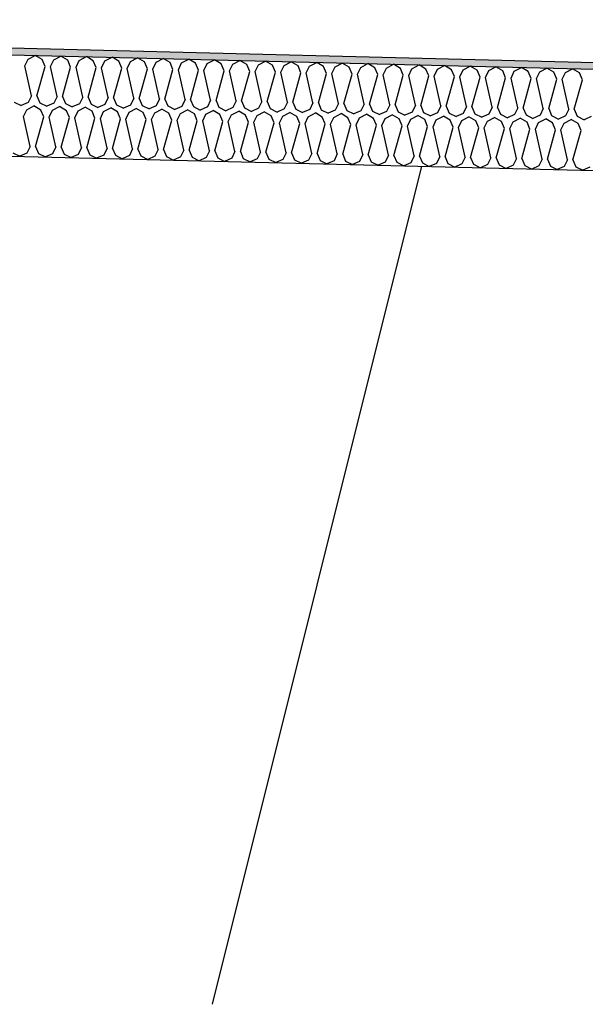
# Model space of a CAD drawing. Header units: millimetres. Extents: x -78790 to -55226, y -2070 to 11020.
# Tile 65 of 108: x -67388 to -67220, y 6969 to 7261. Entities that reach past the tile are written whole.
import ezdxf

# ---------------------------------------------------------------- set-up
doc = ezdxf.new("R2010")
doc.units = ezdxf.units.MM
doc.header["$LTSCALE"] = 0.5
doc.header["$MEASUREMENT"] = 0
doc.linetypes.add('PLINE', pattern=[0])
for name, color, linetype in [('261- Primærkonstruksjon (tak) (Skravur)(Nye konstruksjoner)', 7, 'Continuous'), ('261- Primærkonstruksjon (tak)(Nye konstruksjoner)', 7, 'Continuous'), ('262- Taktekking (Skravur)(Nye konstruksjoner)', 7, 'Continuous'), ('262- Taktekking(Nye konstruksjoner)', 7, 'Continuous')]:
    doc.layers.add(name, color=color, linetype=linetype)

# ---------------------------------------------------------------- blocks, each defined once
blk = doc.blocks.new('*X12')
at = {"layer": '262- Taktekking (Skravur)(Nye konstruksjoner)', "linetype": 'PLINE'}
for p, q in [((-67386.6, 7247.03), (-67385.62, 7249.04)), ((-67385.62, 7249.04), (-67383.52, 7250.14)), ((-67381.48, 7248.94), (-67383.52, 7250.14)), ((-67380.6, 7246.88), (-67381.48, 7248.94)), ((-67379.01, 7246.84), (-67378.04, 7248.85)), ((-67378.04, 7248.85), (-67375.94, 7249.95)), ((-67373.89, 7248.75), (-67375.94, 7249.95)), ((-67373.02, 7246.69), (-67373.89, 7248.75)), ((-67371.43, 7246.65), (-67370.45, 7248.66)), ((-67370.45, 7248.66), (-67368.35, 7249.76)), ((-67366.31, 7248.56), (-67368.35, 7249.76)), ((-67365.43, 7246.5), (-67366.31, 7248.56)), ((-67363.84, 7246.46), (-67362.86, 7248.47)), ((-67362.86, 7248.47), (-67360.76, 7249.57)), ((-67358.72, 7248.37), (-67360.76, 7249.57)), ((-67357.85, 7246.31), (-67358.72, 7248.37)), ((-67356.25, 7246.27), (-67355.28, 7248.28)), ((-67355.28, 7248.28), (-67353.18, 7249.38)), ((-67351.14, 7248.18), (-67353.18, 7249.38)), ((-67350.26, 7246.12), (-67351.14, 7248.18)), ((-67348.67, 7246.08), (-67347.69, 7248.09)), ((-67347.69, 7248.09), (-67345.59, 7249.2)), ((-67343.55, 7247.99), (-67345.59, 7249.2)), ((-67342.68, 7245.93), (-67343.55, 7247.99)), ((-67341.08, 7245.89), (-67340.11, 7247.9)), ((-67340.11, 7247.9), (-67338.01, 7249.01)), ((-67335.96, 7247.8), (-67338.01, 7249.01)), ((-67332.52, 7247.71), (-67330.42, 7248.82)), ((-67328.38, 7247.61), (-67330.42, 7248.82)), ((-67324.94, 7247.52), (-67322.84, 7248.63)), ((-67320.79, 7247.42), (-67322.84, 7248.63)), ((-67317.35, 7247.33), (-67315.25, 7248.44)), ((-67313.21, 7247.23), (-67315.25, 7248.44)), ((-67309.77, 7247.14), (-67307.67, 7248.25)), ((-67305.62, 7247.04), (-67307.67, 7248.25)), ((-67302.18, 7246.95), (-67300.08, 7248.06)), ((-67298.04, 7246.85), (-67300.08, 7248.06)), ((-67384.62, 7238.18), (-67386.6, 7247.03)), ((-67383.02, 7238.14), (-67380.6, 7246.88)), ((-67377.03, 7237.99), (-67379.01, 7246.84)), ((-67375.44, 7237.95), (-67373.02, 7246.69)), ((-67369.45, 7237.8), (-67371.43, 7246.65)), ((-67367.85, 7237.76), (-67365.43, 7246.5)), ((-67361.86, 7237.61), (-67363.84, 7246.46)), ((-67360.27, 7237.57), (-67357.85, 7246.31)), ((-67354.27, 7237.42), (-67356.25, 7246.27)), ((-67352.68, 7237.38), (-67350.26, 7246.12)), ((-67346.69, 7237.23), (-67348.67, 7246.08)), ((-67345.1, 7237.19), (-67342.68, 7245.93)), ((-67339.1, 7237.04), (-67341.08, 7245.89)), ((-67337.51, 7237), (-67335.09, 7245.74)), ((-67335.09, 7245.74), (-67335.96, 7247.8)), ((-67333.5, 7245.7), (-67332.52, 7247.71)), ((-67331.52, 7236.85), (-67333.5, 7245.7)), ((-67329.92, 7236.81), (-67327.51, 7245.55)), ((-67327.51, 7245.55), (-67328.38, 7247.61)), ((-67325.91, 7245.51), (-67324.94, 7247.52)), ((-67323.93, 7236.66), (-67325.91, 7245.51)), ((-67322.34, 7236.62), (-67319.92, 7245.36)), ((-67319.92, 7245.36), (-67320.79, 7247.42)), ((-67318.33, 7245.32), (-67317.35, 7247.33)), ((-67316.35, 7236.47), (-67318.33, 7245.32)), ((-67314.75, 7236.43), (-67312.33, 7245.17)), ((-67312.33, 7245.17), (-67313.21, 7247.23)), ((-67310.74, 7245.13), (-67309.77, 7247.14)), ((-67308.76, 7236.28), (-67310.74, 7245.13)), ((-67307.17, 7236.24), (-67304.75, 7244.98)), ((-67304.75, 7244.98), (-67305.62, 7247.04)), ((-67303.16, 7244.94), (-67302.18, 7246.95)), ((-67297.16, 7244.8), (-67298.04, 7246.85)), ((-67295.57, 7244.76), (-67294.59, 7246.76)), ((-67294.59, 7246.76), (-67292.49, 7247.87)), ((-67290.45, 7246.66), (-67292.49, 7247.87)), ((-67289.58, 7244.61), (-67290.45, 7246.66)), ((-67287.98, 7244.57), (-67287.01, 7246.57)), ((-67287.01, 7246.57), (-67284.91, 7247.68)), ((-67282.87, 7246.47), (-67284.91, 7247.68)), ((-67281.99, 7244.42), (-67282.87, 7246.47)), ((-67280.4, 7244.38), (-67279.42, 7246.38)), ((-67279.42, 7246.38), (-67277.32, 7247.49)), ((-67275.28, 7246.28), (-67277.32, 7247.49)), ((-67274.41, 7244.23), (-67275.28, 7246.28)), ((-67272.81, 7244.19), (-67271.84, 7246.19)), ((-67271.84, 7246.19), (-67269.74, 7247.3)), ((-67267.7, 7246.09), (-67269.74, 7247.3)), ((-67266.82, 7244.04), (-67267.7, 7246.09)), ((-67265.23, 7244), (-67264.25, 7246)), ((-67264.25, 7246), (-67262.15, 7247.11)), ((-67260.11, 7245.9), (-67262.15, 7247.11)), ((-67259.24, 7243.85), (-67260.11, 7245.9)), ((-67257.64, 7243.81), (-67256.67, 7245.82)), ((-67256.67, 7245.82), (-67254.57, 7246.92)), ((-67252.52, 7245.71), (-67254.57, 7246.92)), ((-67251.65, 7243.66), (-67252.52, 7245.71)), ((-67250.06, 7243.62), (-67249.08, 7245.63)), ((-67249.08, 7245.63), (-67246.98, 7246.73)), ((-67244.94, 7245.52), (-67246.98, 7246.73)), ((-67244.06, 7243.47), (-67244.94, 7245.52)), ((-67242.47, 7243.43), (-67241.5, 7245.44)), ((-67241.5, 7245.44), (-67239.4, 7246.54)), ((-67237.35, 7245.33), (-67239.4, 7246.54)), ((-67236.48, 7243.28), (-67237.35, 7245.33)), ((-67234.89, 7243.24), (-67233.91, 7245.25)), ((-67233.91, 7245.25), (-67231.81, 7246.35)), ((-67229.77, 7245.14), (-67231.81, 7246.35)), ((-67228.89, 7243.09), (-67229.77, 7245.14)), ((-67227.3, 7243.05), (-67226.32, 7245.06)), ((-67226.32, 7245.06), (-67224.22, 7246.16)), ((-67222.18, 7244.95), (-67224.22, 7246.16)), ((-67301.18, 7236.09), (-67303.16, 7244.94)), ((-67299.58, 7236.05), (-67297.16, 7244.8)), ((-67293.59, 7235.9), (-67295.57, 7244.76)), ((-67292, 7235.86), (-67289.58, 7244.61)), ((-67286.01, 7235.71), (-67287.98, 7244.57)), ((-67284.41, 7235.67), (-67281.99, 7244.42)), ((-67278.42, 7235.52), (-67280.4, 7244.38)), ((-67276.83, 7235.48), (-67274.41, 7244.23)), ((-67270.83, 7235.34), (-67272.81, 7244.19)), ((-67269.24, 7235.3), (-67266.82, 7244.04)), ((-67263.25, 7235.15), (-67265.23, 7244)), ((-67261.65, 7235.11), (-67259.24, 7243.85)), ((-67255.66, 7234.96), (-67257.64, 7243.81)), ((-67254.07, 7234.92), (-67251.65, 7243.66)), ((-67248.08, 7234.77), (-67250.06, 7243.62)), ((-67246.48, 7234.73), (-67244.06, 7243.47)), ((-67240.49, 7234.58), (-67242.47, 7243.43)), ((-67238.9, 7234.54), (-67236.48, 7243.28)), ((-67232.91, 7234.39), (-67234.89, 7243.24)), ((-67231.31, 7234.35), (-67228.89, 7243.09)), ((-67225.32, 7234.2), (-67227.3, 7243.05)), ((-67223.73, 7234.16), (-67221.31, 7242.9)), ((-67221.31, 7242.9), (-67222.18, 7244.95)), ((-67389.74, 7236.28), (-67387.69, 7235.24)), ((-67384.62, 7238.18), (-67385.59, 7236.17)), ((-67383.02, 7238.14), (-67382.15, 7236.09)), ((-67377.03, 7237.99), (-67378.01, 7235.98)), ((-67375.44, 7237.95), (-67374.56, 7235.9)), ((-67369.45, 7237.8), (-67370.42, 7235.79)), ((-67367.85, 7237.76), (-67366.98, 7235.71)), ((-67361.86, 7237.61), (-67362.84, 7235.6)), ((-67360.27, 7237.57), (-67359.39, 7235.52)), ((-67354.27, 7237.42), (-67355.25, 7235.41)), ((-67352.68, 7237.38), (-67351.81, 7235.33)), ((-67346.69, 7237.23), (-67347.66, 7235.22)), ((-67345.1, 7237.19), (-67344.22, 7235.14)), ((-67339.1, 7237.04), (-67340.08, 7235.03)), ((-67337.51, 7237), (-67336.64, 7234.95)), ((-67331.52, 7236.85), (-67332.49, 7234.84)), ((-67329.92, 7236.81), (-67329.05, 7234.76)), ((-67323.93, 7236.66), (-67324.91, 7234.65)), ((-67322.34, 7236.62), (-67321.47, 7234.57)), ((-67316.35, 7236.47), (-67317.32, 7234.46)), ((-67314.75, 7236.43), (-67313.88, 7234.38)), ((-67308.76, 7236.28), (-67309.74, 7234.28)), ((-67307.17, 7236.24), (-67306.29, 7234.19)), ((-67385.59, 7236.17), (-67387.69, 7235.24)), ((-67386.97, 7232.04), (-67386, 7234.04)), ((-67386, 7234.04), (-67383.9, 7235.15)), ((-67381.85, 7233.94), (-67383.9, 7235.15)), ((-67382.15, 7236.09), (-67380.1, 7235.05)), ((-67380.98, 7231.89), (-67381.85, 7233.94)), ((-67378.01, 7235.98), (-67380.1, 7235.05)), ((-67379.39, 7231.85), (-67378.41, 7233.85)), ((-67378.41, 7233.85), (-67376.31, 7234.96)), ((-67374.27, 7233.75), (-67376.31, 7234.96)), ((-67374.56, 7235.9), (-67372.52, 7234.86)), ((-67373.39, 7231.7), (-67374.27, 7233.75)), ((-67370.42, 7235.79), (-67372.52, 7234.86)), ((-67371.8, 7231.66), (-67370.82, 7233.66)), ((-67370.82, 7233.66), (-67368.72, 7234.77)), ((-67366.68, 7233.56), (-67368.72, 7234.77)), ((-67366.98, 7235.71), (-67364.93, 7234.67)), ((-67365.81, 7231.51), (-67366.68, 7233.56)), ((-67362.84, 7235.6), (-67364.93, 7234.67)), ((-67364.21, 7231.47), (-67363.24, 7233.47)), ((-67363.24, 7233.47), (-67361.14, 7234.58)), ((-67359.1, 7233.37), (-67361.14, 7234.58)), ((-67359.39, 7235.52), (-67357.35, 7234.48)), ((-67358.22, 7231.32), (-67359.1, 7233.37)), ((-67355.25, 7235.41), (-67357.35, 7234.48)), ((-67355.65, 7233.29), (-67353.55, 7234.39)), ((-67351.51, 7233.18), (-67353.55, 7234.39)), ((-67351.81, 7235.33), (-67349.76, 7234.29)), ((-67347.66, 7235.22), (-67349.76, 7234.29)), ((-67348.07, 7233.1), (-67345.97, 7234.2)), ((-67343.93, 7232.99), (-67345.97, 7234.2)), ((-67344.22, 7235.14), (-67342.18, 7234.11)), ((-67340.08, 7235.03), (-67342.18, 7234.11)), ((-67340.48, 7232.91), (-67338.38, 7234.01)), ((-67336.34, 7232.8), (-67338.38, 7234.01)), ((-67336.64, 7234.95), (-67334.59, 7233.92)), ((-67332.49, 7234.84), (-67334.59, 7233.92)), ((-67332.9, 7232.72), (-67330.8, 7233.82)), ((-67328.75, 7232.61), (-67330.8, 7233.82)), ((-67329.05, 7234.76), (-67327, 7233.73)), ((-67324.91, 7234.65), (-67327, 7233.73)), ((-67325.31, 7232.53), (-67323.21, 7233.63)), ((-67321.17, 7232.42), (-67323.21, 7233.63)), ((-67321.47, 7234.57), (-67319.42, 7233.54)), ((-67317.32, 7234.46), (-67319.42, 7233.54)), ((-67317.73, 7232.34), (-67315.63, 7233.44)), ((-67313.58, 7232.23), (-67315.63, 7233.44)), ((-67313.88, 7234.38), (-67311.83, 7233.35)), ((-67309.74, 7234.28), (-67311.83, 7233.35)), ((-67306.29, 7234.19), (-67304.25, 7233.16)), ((-67302.15, 7234.09), (-67304.25, 7233.16)), ((-67301.18, 7236.09), (-67302.15, 7234.09)), ((-67299.58, 7236.05), (-67298.71, 7234)), ((-67298.71, 7234), (-67296.66, 7232.97)), ((-67294.57, 7233.9), (-67296.66, 7232.97)), ((-67293.59, 7235.9), (-67294.57, 7233.9)), ((-67292, 7235.86), (-67291.12, 7233.81)), ((-67291.12, 7233.81), (-67289.08, 7232.78)), ((-67286.98, 7233.71), (-67289.08, 7232.78)), ((-67286.01, 7235.71), (-67286.98, 7233.71)), ((-67284.41, 7235.67), (-67283.54, 7233.62)), ((-67283.54, 7233.62), (-67281.49, 7232.59)), ((-67279.39, 7233.52), (-67281.49, 7232.59)), ((-67278.42, 7235.52), (-67279.39, 7233.52)), ((-67276.83, 7235.48), (-67275.95, 7233.43)), ((-67275.95, 7233.43), (-67273.91, 7232.4)), ((-67271.81, 7233.33), (-67273.91, 7232.4)), ((-67270.83, 7235.34), (-67271.81, 7233.33)), ((-67269.24, 7235.3), (-67268.37, 7233.24)), ((-67263.25, 7235.15), (-67264.22, 7233.14)), ((-67261.65, 7235.11), (-67260.78, 7233.05)), ((-67255.66, 7234.96), (-67256.64, 7232.95)), ((-67254.07, 7234.92), (-67253.2, 7232.86)), ((-67248.08, 7234.77), (-67249.05, 7232.76)), ((-67246.48, 7234.73), (-67245.61, 7232.67)), ((-67240.49, 7234.58), (-67241.47, 7232.57)), ((-67238.9, 7234.54), (-67238.02, 7232.48)), ((-67232.91, 7234.39), (-67233.88, 7232.38)), ((-67231.31, 7234.35), (-67230.44, 7232.29)), ((-67225.32, 7234.2), (-67226.3, 7232.19)), ((-67223.73, 7234.16), (-67222.85, 7232.1)), ((-67384.99, 7223.18), (-67386.97, 7232.04)), ((-67383.4, 7223.14), (-67380.98, 7231.89)), ((-67377.41, 7222.99), (-67379.39, 7231.85)), ((-67375.81, 7222.95), (-67373.39, 7231.7)), ((-67369.82, 7222.81), (-67371.8, 7231.66)), ((-67368.23, 7222.77), (-67365.81, 7231.51)), ((-67362.24, 7222.62), (-67364.21, 7231.47)), ((-67360.64, 7222.58), (-67358.22, 7231.32)), ((-67356.63, 7231.28), (-67355.65, 7233.29)), ((-67354.65, 7222.43), (-67356.63, 7231.28)), ((-67353.06, 7222.39), (-67350.64, 7231.13)), ((-67350.64, 7231.13), (-67351.51, 7233.18)), ((-67349.04, 7231.09), (-67348.07, 7233.1)), ((-67347.06, 7222.24), (-67349.04, 7231.09)), ((-67345.47, 7222.2), (-67343.05, 7230.94)), ((-67343.05, 7230.94), (-67343.93, 7232.99)), ((-67341.46, 7230.9), (-67340.48, 7232.91)), ((-67339.48, 7222.05), (-67341.46, 7230.9)), ((-67337.89, 7222.01), (-67335.47, 7230.75)), ((-67335.47, 7230.75), (-67336.34, 7232.8)), ((-67333.87, 7230.71), (-67332.9, 7232.72)), ((-67331.89, 7221.86), (-67333.87, 7230.71)), ((-67330.3, 7221.82), (-67327.88, 7230.56)), ((-67327.88, 7230.56), (-67328.75, 7232.61)), ((-67326.29, 7230.52), (-67325.31, 7232.53)), ((-67324.31, 7221.67), (-67326.29, 7230.52)), ((-67320.3, 7230.37), (-67321.17, 7232.42)), ((-67318.7, 7230.33), (-67317.73, 7232.34)), ((-67312.71, 7230.18), (-67313.58, 7232.23)), ((-67311.12, 7230.14), (-67310.14, 7232.15)), ((-67310.14, 7232.15), (-67308.04, 7233.25)), ((-67306, 7232.04), (-67308.04, 7233.25)), ((-67305.12, 7229.99), (-67306, 7232.04)), ((-67303.53, 7229.95), (-67302.56, 7231.96)), ((-67302.56, 7231.96), (-67300.45, 7233.06)), ((-67298.41, 7231.85), (-67300.45, 7233.06)), ((-67297.54, 7229.8), (-67298.41, 7231.85)), ((-67295.94, 7229.76), (-67294.97, 7231.77)), ((-67294.97, 7231.77), (-67292.87, 7232.87)), ((-67290.83, 7231.66), (-67292.87, 7232.87)), ((-67289.95, 7229.61), (-67290.83, 7231.66)), ((-67288.36, 7229.57), (-67287.38, 7231.58)), ((-67287.38, 7231.58), (-67285.28, 7232.68)), ((-67283.24, 7231.47), (-67285.28, 7232.68)), ((-67282.37, 7229.42), (-67283.24, 7231.47)), ((-67280.77, 7229.38), (-67279.8, 7231.39)), ((-67279.8, 7231.39), (-67277.7, 7232.49)), ((-67275.66, 7231.29), (-67277.7, 7232.49)), ((-67274.78, 7229.23), (-67275.66, 7231.29)), ((-67273.19, 7229.19), (-67272.21, 7231.2)), ((-67272.21, 7231.2), (-67270.11, 7232.3)), ((-67268.07, 7231.1), (-67270.11, 7232.3)), ((-67268.37, 7233.24), (-67266.32, 7232.21)), ((-67267.2, 7229.04), (-67268.07, 7231.1)), ((-67264.22, 7233.14), (-67266.32, 7232.21)), ((-67265.6, 7229), (-67264.63, 7231.01)), ((-67264.63, 7231.01), (-67262.53, 7232.11)), ((-67260.48, 7230.91), (-67262.53, 7232.11)), ((-67260.78, 7233.05), (-67258.73, 7232.02)), ((-67259.61, 7228.85), (-67260.48, 7230.91)), ((-67256.64, 7232.95), (-67258.73, 7232.02)), ((-67258.02, 7228.81), (-67257.04, 7230.82)), ((-67257.04, 7230.82), (-67254.94, 7231.92)), ((-67252.9, 7230.72), (-67254.94, 7231.92)), ((-67253.2, 7232.86), (-67251.15, 7231.83)), ((-67252.03, 7228.66), (-67252.9, 7230.72)), ((-67249.05, 7232.76), (-67251.15, 7231.83)), ((-67250.43, 7228.62), (-67249.46, 7230.63)), ((-67249.46, 7230.63), (-67247.36, 7231.73)), ((-67245.31, 7230.53), (-67247.36, 7231.73)), ((-67245.61, 7232.67), (-67243.56, 7231.64)), ((-67244.44, 7228.47), (-67245.31, 7230.53)), ((-67241.47, 7232.57), (-67243.56, 7231.64)), ((-67242.85, 7228.43), (-67241.87, 7230.44)), ((-67241.87, 7230.44), (-67239.77, 7231.54)), ((-67237.73, 7230.34), (-67239.77, 7231.54)), ((-67238.02, 7232.48), (-67235.98, 7231.45)), ((-67233.88, 7232.38), (-67235.98, 7231.45)), ((-67234.29, 7230.25), (-67232.18, 7231.36)), ((-67230.14, 7230.15), (-67232.18, 7231.36)), ((-67230.44, 7232.29), (-67228.39, 7231.26)), ((-67226.3, 7232.19), (-67228.39, 7231.26)), ((-67226.7, 7230.06), (-67224.6, 7231.17)), ((-67222.56, 7229.96), (-67224.6, 7231.17)), ((-67222.85, 7232.1), (-67220.81, 7231.07)), ((-67218.71, 7232), (-67220.81, 7231.07)), ((-67322.71, 7221.63), (-67320.3, 7230.37)), ((-67316.72, 7221.48), (-67318.7, 7230.33)), ((-67315.13, 7221.44), (-67312.71, 7230.18)), ((-67309.14, 7221.29), (-67311.12, 7230.14)), ((-67307.54, 7221.25), (-67305.12, 7229.99)), ((-67301.55, 7221.1), (-67303.53, 7229.95)), ((-67299.96, 7221.06), (-67297.54, 7229.8)), ((-67293.97, 7220.91), (-67295.94, 7229.76)), ((-67292.37, 7220.87), (-67289.95, 7229.61)), ((-67286.38, 7220.72), (-67288.36, 7229.57)), ((-67284.79, 7220.68), (-67282.37, 7229.42)), ((-67278.79, 7220.53), (-67280.77, 7229.38)), ((-67277.2, 7220.49), (-67274.78, 7229.23)), ((-67271.21, 7220.34), (-67273.19, 7229.19)), ((-67269.62, 7220.3), (-67267.2, 7229.04)), ((-67263.62, 7220.15), (-67265.6, 7229)), ((-67262.03, 7220.11), (-67259.61, 7228.85)), ((-67256.04, 7219.96), (-67258.02, 7228.81)), ((-67254.44, 7219.92), (-67252.03, 7228.66)), ((-67248.45, 7219.77), (-67250.43, 7228.62)), ((-67246.86, 7219.73), (-67244.44, 7228.47)), ((-67240.87, 7219.58), (-67242.85, 7228.43)), ((-67239.27, 7219.54), (-67236.85, 7228.28)), ((-67236.85, 7228.28), (-67237.73, 7230.34)), ((-67235.26, 7228.24), (-67234.29, 7230.25)), ((-67233.28, 7219.39), (-67235.26, 7228.24)), ((-67231.69, 7219.35), (-67229.27, 7228.09)), ((-67229.27, 7228.09), (-67230.14, 7230.15)), ((-67227.67, 7228.05), (-67226.7, 7230.06)), ((-67225.7, 7219.2), (-67227.67, 7228.05)), ((-67224.1, 7219.16), (-67221.68, 7227.9)), ((-67221.68, 7227.9), (-67222.56, 7229.96)), ((-67384.99, 7223.18), (-67385.97, 7221.18)), ((-67383.4, 7223.14), (-67382.52, 7221.09)), ((-67377.41, 7222.99), (-67378.38, 7220.99)), ((-67375.81, 7222.95), (-67374.94, 7220.9)), ((-67369.82, 7222.81), (-67370.8, 7220.8)), ((-67368.23, 7222.77), (-67367.35, 7220.71)), ((-67362.24, 7222.62), (-67363.21, 7220.61)), ((-67360.64, 7222.58), (-67359.77, 7220.52)), ((-67354.65, 7222.43), (-67355.62, 7220.42)), ((-67353.06, 7222.39), (-67352.18, 7220.33)), ((-67347.06, 7222.24), (-67348.04, 7220.23)), ((-67345.47, 7222.2), (-67344.6, 7220.14)), ((-67339.48, 7222.05), (-67340.45, 7220.04)), ((-67337.89, 7222.01), (-67337.01, 7219.95)), ((-67331.89, 7221.86), (-67332.87, 7219.85)), ((-67330.3, 7221.82), (-67329.43, 7219.76)), ((-67324.31, 7221.67), (-67325.28, 7219.66)), ((-67390.11, 7221.28), (-67388.06, 7220.25)), ((-67385.97, 7221.18), (-67388.06, 7220.25)), ((-67382.52, 7221.09), (-67380.48, 7220.06)), ((-67378.38, 7220.99), (-67380.48, 7220.06)), ((-67374.94, 7220.9), (-67372.89, 7219.87)), ((-67370.8, 7220.8), (-67372.89, 7219.87)), ((-67367.35, 7220.71), (-67365.31, 7219.68)), ((-67363.21, 7220.61), (-67365.31, 7219.68)), ((-67359.77, 7220.52), (-67357.72, 7219.49)), ((-67355.62, 7220.42), (-67357.72, 7219.49)), ((-67352.18, 7220.33), (-67350.14, 7219.3)), ((-67348.04, 7220.23), (-67350.14, 7219.3)), ((-67344.6, 7220.14), (-67342.55, 7219.11)), ((-67340.45, 7220.04), (-67342.55, 7219.11)), ((-67337.01, 7219.95), (-67334.96, 7218.92)), ((-67332.87, 7219.85), (-67334.96, 7218.92)), ((-67329.43, 7219.76), (-67327.38, 7218.73)), ((-67325.28, 7219.66), (-67327.38, 7218.73)), ((-67322.71, 7221.63), (-67321.84, 7219.57)), ((-67321.84, 7219.57), (-67319.79, 7218.54)), ((-67317.7, 7219.47), (-67319.79, 7218.54)), ((-67316.72, 7221.48), (-67317.7, 7219.47)), ((-67315.13, 7221.44), (-67314.25, 7219.38)), ((-67314.25, 7219.38), (-67312.21, 7218.35)), ((-67310.11, 7219.28), (-67312.21, 7218.35)), ((-67309.14, 7221.29), (-67310.11, 7219.28)), ((-67307.54, 7221.25), (-67306.67, 7219.19)), ((-67306.67, 7219.19), (-67304.62, 7218.16)), ((-67302.53, 7219.09), (-67304.62, 7218.16)), ((-67301.55, 7221.1), (-67302.53, 7219.09)), ((-67299.96, 7221.06), (-67299.08, 7219)), ((-67299.08, 7219), (-67297.04, 7217.97)), ((-67294.94, 7218.9), (-67297.04, 7217.97)), ((-67293.97, 7220.91), (-67294.94, 7218.9)), ((-67292.37, 7220.87), (-67291.5, 7218.81)), ((-67291.5, 7218.81), (-67289.45, 7217.78)), ((-67287.36, 7218.71), (-67289.45, 7217.78)), ((-67286.38, 7220.72), (-67287.36, 7218.71)), ((-67284.79, 7220.68), (-67283.91, 7218.62)), ((-67278.79, 7220.53), (-67279.77, 7218.52)), ((-67277.2, 7220.49), (-67276.33, 7218.44)), ((-67271.21, 7220.34), (-67272.18, 7218.33)), ((-67269.62, 7220.3), (-67268.74, 7218.25)), ((-67263.62, 7220.15), (-67264.6, 7218.14)), ((-67262.03, 7220.11), (-67261.16, 7218.06)), ((-67256.04, 7219.96), (-67257.01, 7217.95)), ((-67254.44, 7219.92), (-67253.57, 7217.87)), ((-67248.45, 7219.77), (-67249.43, 7217.76)), ((-67246.86, 7219.73), (-67245.99, 7217.68)), ((-67240.87, 7219.58), (-67241.84, 7217.57)), ((-67239.27, 7219.54), (-67238.4, 7217.49)), ((-67233.28, 7219.39), (-67234.26, 7217.38)), ((-67231.69, 7219.35), (-67230.81, 7217.3)), ((-67225.7, 7219.2), (-67226.67, 7217.19)), ((-67224.1, 7219.16), (-67223.23, 7217.11)), ((-67283.91, 7218.62), (-67281.87, 7217.59)), ((-67279.77, 7218.52), (-67281.87, 7217.59)), ((-67276.33, 7218.44), (-67274.28, 7217.4)), ((-67272.18, 7218.33), (-67274.28, 7217.4)), ((-67268.74, 7218.25), (-67266.69, 7217.21)), ((-67264.6, 7218.14), (-67266.69, 7217.21)), ((-67261.16, 7218.06), (-67259.11, 7217.02)), ((-67257.01, 7217.95), (-67259.11, 7217.02)), ((-67253.57, 7217.87), (-67251.52, 7216.83)), ((-67249.43, 7217.76), (-67251.52, 7216.83)), ((-67245.99, 7217.68), (-67243.94, 7216.64)), ((-67241.84, 7217.57), (-67243.94, 7216.64)), ((-67238.4, 7217.49), (-67236.35, 7216.45)), ((-67234.26, 7217.38), (-67236.35, 7216.45)), ((-67230.81, 7217.3), (-67228.77, 7216.27)), ((-67226.67, 7217.19), (-67228.77, 7216.27)), ((-67223.23, 7217.11), (-67221.18, 7216.08)), ((-67219.09, 7217), (-67221.18, 7216.08))]:
    blk.add_line(p, q, dxfattribs=at)
blk = doc.blocks.new('*X13')
at = {"layer": '261- Primærkonstruksjon (tak) (Skravur)(Nye konstruksjoner)', "linetype": 'PLINE'}
blk.add_line((-67268.98, 7217.27), (-67331.07, 6968.93), dxfattribs=at)

msp = doc.modelspace()

# ---------------------------------------------------------------- hatches: boundary and pattern name
at = {"layer": '262- Taktekking (Skravur)(Nye konstruksjoner)', "linetype": 'Continuous'}
msp.add_hatch(color=256, dxfattribs=at).paths.add_polyline_path([(-61378.16, 7102.01), (-74958.16, 7441.51), (-74958.16, 7439.51), (-61378.16, 7100.01)])

# ---------------------------------------------------------------- linework, layer by layer
at = {"layer": '262- Taktekking(Nye konstruksjoner)', "linetype": 'PLINE'}
for p, q in [((-74960.16, 7441.56), (-61378.16, 7102.01)), ((-74960.16, 7439.56), (-61378.16, 7100.01)), ((-74958.16, 7409.5), (-61378.16, 7070))]:
    msp.add_line(p, q, dxfattribs=at)

# ---------------------------------------------------------------- block references
at = {"layer": '261- Primærkonstruksjon (tak)(Nye konstruksjoner)'}
msp.add_blockref('*X13', (0, 0), dxfattribs=at)
at = {"layer": '262- Taktekking(Nye konstruksjoner)'}
msp.add_blockref('*X12', (0, 0), dxfattribs=at)

doc.saveas('drawing.dxf')
